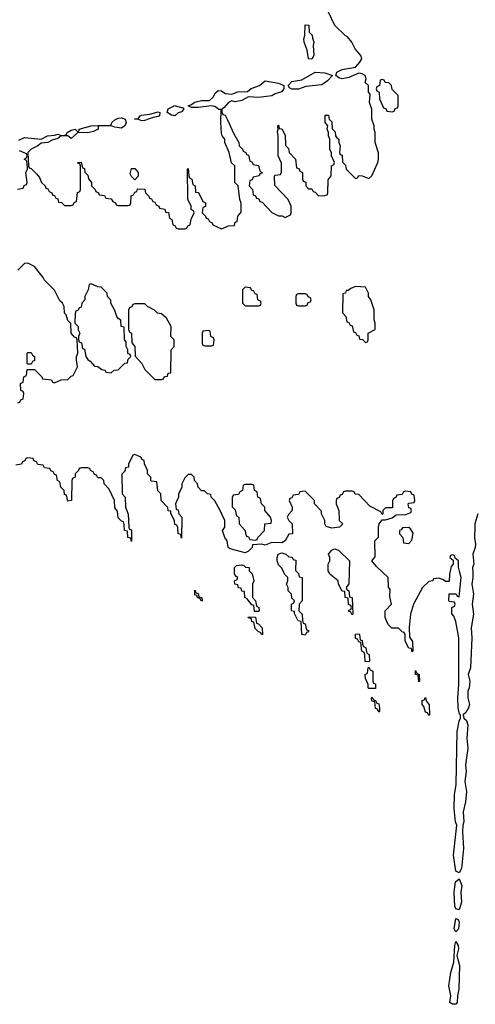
# Model space of a CAD drawing. Header units: inches. Extents: x 2777885 to 2884230, y 684484 to 829189.
# Tile 71 of 239: x 2839062 to 2841787, y 757419 to 763304. Entities that reach past the tile are written whole.
import ezdxf

# ---------------------------------------------------------------- set-up
doc = ezdxf.new("R2010")
doc.units = ezdxf.units.IN
doc.header["$MEASUREMENT"] = 0
for name, color, linetype in [('C8736', 7, 'Continuous'), ('C8745', 7, 'Continuous'), ('C8746', 7, 'Continuous')]:
    doc.layers.add(name, color=color, linetype=linetype)

msp = doc.modelspace()

# ---------------------------------------------------------------- linework, layer by layer
at = {"layer": 'C8736', "color": 6}
for points in [[(2840000, 762738), (2839990, 762729.3), (2839970, 762733.2), (2839944, 762750), (2839950, 762771), (2839989.6, 762790.4), (2840000, 762787.7)], [(2839057, 762583), (2839090, 762600.5), (2839190, 762590.6), (2839228, 762610), (2839270, 762613), (2839290, 762620.7), (2839310, 762611.3), (2839328, 762612), (2839342, 762618), (2839346, 762630), (2839370, 762644), (2839394, 762650), (2839410, 762634), (2839418, 762642), (2839418, 762650), (2839489.8, 762670.2), (2839608, 762672), (2839612.3, 762690), (2839630, 762705.5), (2839650, 762716.4), (2839670, 762718.4), (2839692, 762710), (2839698, 762690), (2839690.7, 762670), (2839670, 762655.6), (2839630, 762661.6), (2839610, 762669.5), (2839531.3, 762668.7), (2839530.7, 762650), (2839504.1, 762635.9), (2839470, 762627.8), (2839410.5, 762629.5), (2839370, 762593.2), (2839350, 762609.4), (2839310, 762609.3), (2839290, 762594), (2839255.6, 762584.4), (2839231, 762570), (2839190, 762565.2), (2839171, 762550), (2839131, 762530), (2839111, 762510), (2839114, 762430), (2839118, 762418), (2839130, 762414), (2839162, 762382), (2839179.8, 762359.8), (2839191.6, 762331.6), (2839214, 762310), (2839218, 762298), (2839230, 762294), (2839238, 762278), (2839254, 762270), (2839258, 762258), (2839270, 762254), (2839278, 762238), (2839290, 762234), (2839294, 762214), (2839311.6, 762211.6), (2839330, 762194), (2839370, 762194), (2839382, 762198), (2839388, 762212), (2839402, 762218), (2839408.4, 762271.6), (2839422, 762278), (2839426, 762290), (2839426, 762430), (2839422, 762442), (2839410, 762446), (2839409.4, 762450.6), (2839430, 762452), (2839438, 762418), (2839450, 762414), (2839452, 762392), (2839470, 762374), (2839472.7, 762352.7), (2839492, 762330), (2839492, 762310), (2839514, 762290), (2839518, 762278), (2839534, 762270), (2839538, 762258), (2839570, 762254), (2839578, 762238), (2839610, 762234), (2839618, 762218), (2839634, 762210), (2839638, 762198), (2839650, 762194), (2839710, 762194), (2839722, 762198), (2839726, 762210), (2839728.4, 762251.6), (2839742, 762258), (2839750, 762274), (2839762, 762278), (2839767.3, 762292.7), (2839810, 762292), (2839814, 762270), (2839834, 762250), (2839838, 762238), (2839850, 762234), (2839858, 762218), (2839870, 762214), (2839878, 762198), (2839894, 762190), (2839898, 762178), (2839930, 762172), (2839934, 762154), (2839951.1, 762151.1), (2839958, 762118), (2839972, 762110), (2839978, 762078), (2839990, 762074), (2839998, 762058), (2840000, 762057.3)], [(2839048.7, 762291.3), (2839082, 762298), (2839088, 762312), (2839102, 762318), (2839106, 762330), (2839098, 762390), (2839108, 762410), (2839107.3, 762447.3), (2839102, 762462), (2839089, 762470), (2839102, 762478), (2839106, 762490), (2839102, 762502), (2839060.7, 762520.7)], [(2839050, 761014), (2839062, 761018), (2839068, 761032), (2839082, 761038), (2839086, 761070), (2839082, 761082), (2839068.4, 761088.4), (2839066, 761130), (2839082, 761138), (2839086, 761170), (2839102, 761178), (2839107.3, 761212.7), (2839150, 761214), (2839194, 761170), (2839198, 761158), (2839251.6, 761151.6), (2839258, 761138), (2839270, 761134), (2839310, 761152), (2839350, 761154), (2839370, 761174), (2839382, 761178), (2839408, 761230), (2839402, 761270), (2839402, 761290), (2839408.7, 761310), (2839406, 761390), (2839402, 761402), (2839390, 761406), (2839369.4, 761429.4), (2839367.3, 761487.3), (2839350, 761506), (2839339, 761539), (2839329.3, 761549.3), (2839328, 761590), (2839318, 761610), (2839302.7, 761622.7), (2839270, 761688), (2839210, 761748), (2839203.1, 761763.1), (2839150, 761828), (2839110, 761848), (2839090, 761846), (2839050, 761806)], [(2840000, 760282.7), (2839990, 760286), (2839988.7, 760308.7), (2839966, 760354), (2839966, 760366), (2839950, 760368), (2839948, 760388), (2839908, 760430), (2839906, 760470), (2839888.4, 760488.4), (2839882, 760542), (2839850, 760546), (2839846, 760550), (2839846, 760570), (2839826, 760590), (2839826, 760610), (2839808, 760650), (2839806, 760670), (2839795.3, 760675.3), (2839786, 760690), (2839750, 760706), (2839738, 760702), (2839712.7, 760647.3), (2839712, 760630), (2839694, 760626), (2839690, 760606), (2839672.7, 760587.3), (2839674, 760470), (2839692, 760450), (2839694, 760390), (2839711.6, 760348.4), (2839714, 760270), (2839718, 760258), (2839730, 760254), (2839730.9, 760250.9), (2839730, 760186), (2839726, 760206), (2839708.7, 760210), (2839706, 760246), (2839688.7, 760250), (2839687.3, 760287.3), (2839682, 760302), (2839670, 760306), (2839650, 760326), (2839647.3, 760367.3), (2839630, 760386), (2839628, 760430), (2839598, 760498), (2839568, 760530), (2839566, 760550), (2839550, 760566), (2839530, 760566), (2839522, 760582), (2839510, 760586), (2839502, 760602), (2839486, 760610), (2839482, 760622), (2839470, 760626), (2839430, 760626), (2839418, 760622), (2839414, 760610), (2839394, 760590), (2839394, 760570), (2839378, 760562), (2839374, 760550), (2839371.3, 760430), (2839350, 760426), (2839342, 760462), (2839330, 760466), (2839328, 760490), (2839308, 760510), (2839302, 760542), (2839288, 760550), (2839282, 760582), (2839270, 760586), (2839262, 760602), (2839247.3, 760607.3), (2839242, 760622), (2839210, 760626), (2839202, 760642), (2839170, 760646), (2839162, 760662), (2839147.3, 760667.3), (2839142, 760682), (2839110, 760686), (2839098, 760682), (2839092.7, 760667.3), (2839078, 760662), (2839072.7, 760647.3), (2839038, 760642)], [(2840000, 760423.3), (2839994, 760410), (2839998, 760378), (2840000, 760377.3)]]:
    msp.add_lwpolyline(points, dxfattribs=at)
for points in [[(2839790, 762699.3), (2839770, 762709.2), (2839748.7, 762710), (2839770, 762711), (2839782.7, 762730), (2839790, 762733.1), (2839840.9, 762739.1), (2839890, 762753.7), (2839901, 762750), (2839897.3, 762730), (2839890, 762724.5), (2839859.8, 762720.2), (2839830, 762709.5), (2839810, 762700.7)], [(2839750, 762346), (2839730, 762366), (2839723.1, 762383.1), (2839730, 762414), (2839750, 762414), (2839771.3, 762390), (2839771.3, 762368.7)], [(2839490, 761726), (2839478, 761722), (2839472, 761690), (2839452, 761650), (2839452, 761630), (2839434, 761610), (2839430, 761586), (2839418, 761582), (2839412, 761568), (2839398, 761562), (2839392.7, 761547.3), (2839392, 761490), (2839411.3, 761470), (2839412, 761450), (2839422, 761430), (2839414, 761410), (2839414, 761390), (2839418, 761378), (2839431.6, 761371.6), (2839438, 761338), (2839450, 761334), (2839458, 761290), (2839470, 761272), (2839483.6, 761263.6), (2839510, 761234), (2839530, 761232), (2839552.7, 761212.7), (2839574, 761210), (2839578, 761198), (2839610, 761194), (2839626, 761210), (2839650, 761212), (2839690, 761252), (2839706, 761254), (2839710, 761274), (2839726, 761290), (2839722, 761302), (2839708.9, 761308.9), (2839708, 761330), (2839698, 761350), (2839698, 761378), (2839688.7, 761390), (2839686, 761466), (2839668.7, 761470), (2839667.3, 761507.3), (2839650, 761518), (2839642, 761530), (2839630, 761566), (2839608, 761610), (2839607.3, 761627.3), (2839588, 761650), (2839586, 761670), (2839550, 761706), (2839530, 761708)], [(2839810, 761606), (2839750, 761606), (2839738, 761602), (2839732, 761588), (2839718, 761582), (2839712.7, 761567.3), (2839712.7, 761452.7), (2839718, 761438), (2839731.1, 761431.1), (2839732.7, 761372.7), (2839751.3, 761350), (2839752.7, 761292.7), (2839792, 761250), (2839810, 761214), (2839870, 761154), (2839910, 761154), (2839922, 761158), (2839928.4, 761171.6), (2839946, 761174), (2839950, 761192), (2839966, 761194), (2839968, 761330), (2839986, 761350), (2839986, 761390), (2839966, 761410), (2839968, 761470), (2839940.4, 761520.4), (2839910, 761546), (2839886, 761550), (2839868.4, 761568.4), (2839826, 761590)], [(2839110, 761246), (2839106, 761250), (2839106, 761310), (2839110, 761314), (2839130, 761314), (2839138, 761298), (2839151.1, 761291.1), (2839150, 761266), (2839138, 761262), (2839130, 761246)]]:
    msp.add_lwpolyline(points, close=True, dxfattribs=at)
at = {"layer": 'C8745', "color": 6}
for points in [[(2840443.6, 760000), (2840451.6, 759991.6), (2840462, 759950), (2840454, 759930), (2840454, 759850), (2840472, 759830), (2840478, 759798), (2840492, 759790), (2840494, 759770), (2840490, 759766), (2840467.3, 759767.3), (2840462, 759802), (2840450, 759806), (2840422, 759842), (2840409, 759850), (2840406, 759886), (2840390, 759888), (2840386, 759906), (2840370, 759908), (2840366, 759926), (2840348, 759930), (2840346, 759950), (2840362, 759958), (2840366, 759970), (2840356.4, 759976.4), (2840347.3, 759992.7), (2840347.1, 760000)], [(2840724.4, 760000), (2840730, 759994), (2840734, 759974), (2840752, 759970), (2840751.3, 759830), (2840734, 759810), (2840732, 759770), (2840752, 759750), (2840752.7, 759712.7), (2840758, 759698), (2840770, 759694), (2840778, 759658), (2840790, 759654), (2840790, 759646), (2840778, 759642), (2840770, 759626), (2840749, 759630), (2840746, 759706), (2840728, 759710), (2840706, 759754), (2840706, 759766), (2840688.7, 759770), (2840688, 759810), (2840702, 759818), (2840706, 759830), (2840690, 759846), (2840688, 759870), (2840668.7, 759890), (2840668, 759910), (2840658, 759930), (2840666, 759950), (2840666, 759970), (2840648.4, 759988.4), (2840642.7, 760000)], [(2841032.8, 760000), (2841031.6, 759931.6), (2841014, 759910), (2841018, 759898), (2841031.1, 759891.1), (2841034, 759854), (2841051.3, 759850), (2841054, 759750), (2841050, 759746), (2841042, 759762), (2841028.9, 759768.9), (2841030, 759774), (2841042, 759778), (2841046, 759790), (2841042, 759802), (2841028.9, 759808.9), (2841026, 759846), (2841009, 759850), (2841006, 759886), (2840990, 759888), (2840968, 759930), (2840966, 759950), (2840918, 759990), (2840913, 760000)], [(2841634.5, 760000), (2841632, 759990), (2841630, 759946), (2841610, 759946), (2841596.4, 759956.4), (2841570, 759966), (2841538, 759962), (2841534, 759950), (2841510, 759946), (2841472, 759910), (2841418, 759810), (2841398.8, 759750), (2841391.3, 759671.3), (2841392.7, 759612.7), (2841411.6, 759588.4), (2841414, 759530), (2841410, 759526), (2841406, 759546), (2841390, 759548), (2841368, 759590), (2841367.3, 759627.3), (2841362, 759642), (2841350, 759646), (2841327.3, 759667.3), (2841288, 759668), (2841267.3, 759687.3), (2841260.4, 759700.4), (2841248.7, 759730), (2841248.7, 759771.3), (2841286, 759810), (2841276.4, 759856.4), (2841278, 759898), (2841267.3, 759912.7), (2841266, 759970), (2841234.6, 760000)], [(2841772.1, 760000), (2841773, 759970), (2841766, 759930), (2841776.9, 759870), (2841767.7, 759810), (2841776.9, 759750), (2841762.3, 759670), (2841766.4, 759610), (2841758, 759430), (2841744.9, 759390), (2841755.5, 759350), (2841750.3, 759310), (2841742.6, 759290), (2841742.7, 759250), (2841752.3, 759210), (2841747.6, 759190), (2841730, 759163.7), (2841714, 759150), (2841718.8, 759130), (2841735.3, 759115.3), (2841742.8, 759090), (2841736.3, 759010), (2841741.8, 758950), (2841729.1, 758850), (2841733.1, 758810), (2841725.2, 758750), (2841733.9, 758690), (2841728.2, 758630), (2841715.2, 758570), (2841719.7, 758510), (2841713.6, 758490), (2841711.1, 758450), (2841717, 758350), (2841704.6, 758230), (2841690, 758205.2), (2841670, 758215.3), (2841657.2, 758310), (2841677.6, 758490), (2841669.7, 758510), (2841661.6, 758590), (2841663.7, 758670), (2841673.7, 758733.7), (2841679.7, 759050), (2841690, 759112), (2841699, 759130), (2841698, 759150), (2841693.2, 759153.2), (2841684.5, 759190), (2841682, 759250), (2841689.2, 759330), (2841689.1, 759609.1), (2841670, 759706), (2841658, 759738), (2841647.3, 759752.7), (2841646, 759790), (2841662, 759798), (2841666, 759810), (2841662, 759822), (2841630, 759826), (2841628, 759830), (2841630, 759872), (2841672, 759872), (2841678, 759858), (2841690, 759854), (2841702.7, 759970), (2841695.3, 760000)]]:
    msp.add_lwpolyline(points, dxfattribs=at)
for points in [[(2840150, 759828), (2840142, 759842), (2840126, 759850), (2840122, 759862), (2840110, 759866), (2840110, 759894), (2840118, 759878), (2840130, 759874), (2840134, 759854), (2840152, 759850), (2840154, 759830)], [(2840510, 759628), (2840502, 759642), (2840490, 759646), (2840470, 759666), (2840462, 759702), (2840450, 759706), (2840446, 759726), (2840434, 759726), (2840428, 759730), (2840430, 759734), (2840472, 759732), (2840478, 759698), (2840490, 759694), (2840512, 759670), (2840514, 759630)], [(2841150, 759466), (2841128.4, 759468.4), (2841127.3, 759507.3), (2841122, 759522), (2841108.9, 759528.9), (2841102, 759582), (2841090, 759586), (2841082, 759602), (2841070, 759606), (2841070, 759632), (2841090, 759634), (2841094, 759630), (2841098, 759598), (2841110, 759594), (2841112, 759572), (2841118, 759558), (2841132, 759550), (2841138, 759518), (2841152, 759510), (2841154, 759470)], [(2841150, 759306), (2841146, 759310), (2841146, 759330), (2841130, 759366), (2841128.7, 759390), (2841142, 759398), (2841146, 759430), (2841150, 759434), (2841158, 759418), (2841174, 759410), (2841174, 759350), (2841178, 759338), (2841190, 759334), (2841190, 759306)], [(2841450, 759346), (2841446, 759386), (2841428.7, 759390), (2841430, 759414), (2841438, 759398), (2841452, 759390), (2841454, 759350)], [(2841210, 759166), (2841202, 759182), (2841190, 759186), (2841186, 759226), (2841168, 759230), (2841166, 759250), (2841170, 759254), (2841178, 759238), (2841190, 759234), (2841198, 759218), (2841210, 759214), (2841214, 759190), (2841214, 759170)], [(2841510, 759146), (2841502, 759162), (2841490, 759166), (2841479, 759199), (2841469, 759210), (2841470, 759234), (2841482, 759238), (2841490, 759252), (2841492.7, 759232.7), (2841512, 759208), (2841514, 759150)], [(2841690, 757982.7), (2841670, 757988.7), (2841664.8, 758004.8), (2841661.5, 758090), (2841669.8, 758150.2), (2841690, 758168.2), (2841707.7, 758130), (2841701.3, 758090), (2841705.2, 758030)], [(2841670, 757852.3), (2841661.7, 757870), (2841670, 757931.3), (2841685.4, 757925.4), (2841690.2, 757910), (2841687.7, 757870)], [(2841650, 757418.9), (2841634, 757430), (2841641.7, 757470), (2841629.7, 757530), (2841641, 757610), (2841659.7, 757670), (2841664.4, 757770), (2841670, 757794), (2841684, 757770), (2841687.3, 757750), (2841676.4, 757710), (2841691.9, 757650), (2841688.4, 757510), (2841680.7, 757470), (2841679.1, 757430), (2841670, 757419.7)]]:
    msp.add_lwpolyline(points, close=True, dxfattribs=at)
at = {"layer": 'C8746', "color": 6}
for points in [[(2840000, 762057.3), (2840010, 762054), (2840050, 762054), (2840062, 762058), (2840067.3, 762072.7), (2840082, 762078), (2840088.4, 762111.6), (2840106, 762150), (2840102, 762162), (2840088, 762170), (2840088, 762190), (2840068.4, 762231.6), (2840066, 762410), (2840070, 762414), (2840074, 762370), (2840078, 762358), (2840092, 762350), (2840098, 762318), (2840112, 762310), (2840114, 762274), (2840131.1, 762271.1), (2840158, 762218), (2840174, 762210), (2840172.7, 762187.3), (2840158, 762182), (2840154, 762150), (2840174, 762130), (2840178, 762118), (2840190, 762114), (2840198, 762098), (2840214, 762090), (2840218, 762078), (2840270, 762054), (2840310, 762072), (2840346, 762074), (2840350, 762094), (2840362, 762098), (2840366, 762130), (2840387.3, 762152.7), (2840387.3, 762207.3), (2840378, 762230), (2840368, 762310), (2840348.7, 762330), (2840348, 762430), (2840329.3, 762449.3), (2840314, 762510), (2840289.2, 762570), (2840288.7, 762590), (2840274, 762610), (2840270, 762626), (2840265.2, 762690), (2840267.3, 762767.3), (2840252.7, 762767.3), (2840230, 762784.5), (2840210, 762789.6), (2840130, 762778.4), (2840090, 762779), (2840068.7, 762790), (2840085.1, 762794.9), (2840110, 762811.8), (2840150, 762820.3), (2840198, 762822), (2840219.2, 762840.8), (2840233.8, 762866.2), (2840250, 762881), (2840270, 762878.8), (2840290, 762863), (2840330, 762859.1), (2840367, 762873), (2840425.4, 762874.6), (2840447.4, 762892.6), (2840496, 762910), (2840530, 762938), (2840610, 762925.5), (2840641, 762910), (2840642.8, 762890), (2840627.5, 762872.5), (2840590, 762861.2), (2840570, 762848.7), (2840490, 762839.1), (2840430, 762842.7), (2840390, 762820.5), (2840350, 762812.3), (2840330, 762819.3), (2840310, 762809.4), (2840283, 762777), (2840271.3, 762770), (2840272, 762752), (2840278, 762738), (2840290, 762734), (2840305.4, 762705.4), (2840342, 762622), (2840372, 762570), (2840374, 762550), (2840394, 762530), (2840398, 762518), (2840414, 762510), (2840418, 762498), (2840430, 762494), (2840438, 762458), (2840450, 762454), (2840458, 762438), (2840490, 762432), (2840498, 762398), (2840511.6, 762391.6), (2840510, 762386), (2840498, 762382), (2840494, 762370), (2840458, 762362), (2840452.7, 762347.3), (2840438, 762342), (2840434, 762310), (2840454, 762290), (2840458, 762258), (2840472, 762252), (2840478, 762238), (2840492.7, 762232.7), (2840498, 762218), (2840512.7, 762212.7), (2840570, 762152), (2840610, 762132), (2840631.6, 762131.6), (2840650, 762122), (2840682, 762138), (2840686, 762150), (2840686, 762190), (2840668, 762230), (2840587.3, 762312.7), (2840586, 762370), (2840590, 762374), (2840622, 762378), (2840627.3, 762392.7), (2840627.3, 762447.3), (2840608, 762490), (2840609, 762610), (2840604, 762636), (2840608, 762648), (2840606, 762670), (2840610, 762674), (2840614, 762654), (2840630, 762652), (2840650, 762614), (2840652.7, 762552.7), (2840670, 762534), (2840674, 762510), (2840712, 762470), (2840718, 762418), (2840732.7, 762412.7), (2840738, 762398), (2840754, 762390), (2840754, 762350), (2840758, 762338), (2840772.7, 762332.7), (2840774, 762310), (2840790, 762294), (2840810, 762294), (2840818, 762278), (2840830, 762274), (2840850, 762252), (2840887.3, 762252.7), (2840902, 762258), (2840906, 762270), (2840907.3, 762347.3), (2840926, 762370), (2840928, 762430), (2840942, 762438), (2840946, 762450), (2840928, 762490), (2840927.3, 762507.3), (2840918, 762530), (2840918, 762590), (2840908.9, 762608.9), (2840908.7, 762630), (2840902, 762650), (2840906, 762670), (2840888.7, 762690), (2840890, 762734), (2840910, 762734), (2840914, 762710), (2840930, 762694), (2840932, 762652), (2840950, 762634), (2840951.3, 762610), (2840958, 762598), (2840971, 762590), (2840971.3, 762570), (2840978, 762550), (2840974, 762510), (2840978, 762498), (2840990, 762494), (2840992.7, 762452.7), (2841010, 762434), (2841014, 762410), (2841070, 762354), (2841082, 762358), (2841090, 762372), (2841110, 762371.3), (2841150, 762354), (2841168.7, 762371.3), (2841204, 762450), (2841209, 762470), (2841208.9, 762508.9), (2841188.7, 762570), (2841188.7, 762630), (2841182, 762650), (2841182, 762670), (2841168.7, 762710), (2841168.4, 762768.4), (2841155.3, 762810), (2841158, 762858), (2841148.7, 762871.3), (2841148, 762910), (2841129.4, 762929.4), (2841135.3, 762950), (2841129, 762970), (2841110, 762979.5), (2841090, 762983.7), (2841030, 762958.7), (2840990, 762949.6), (2840970, 762956), (2840953.2, 762970), (2840959.3, 762990), (2840990, 763006.7), (2841070, 763020.7), (2841097.2, 763050), (2841109, 763070), (2841102, 763090), (2841069.6, 763129.6), (2841049.3, 763169.3), (2841022, 763202), (2841008, 763210), (2840948, 763270), (2840908.4, 763348.4)], [(2840000, 762787.7), (2840038, 762778), (2840042.8, 762770), (2840030, 762754), (2840010, 762746.6), (2840000, 762738)], [(2841234.6, 760000), (2841196.4, 760036.4), (2841169, 760070), (2841187.3, 760092.7), (2841186, 760190), (2841208, 760212), (2841208.7, 760270), (2841213.2, 760290), (2841230, 760314), (2841250, 760314), (2841290, 760326.8), (2841314.6, 760345.4), (2841372.7, 760347.3), (2841402, 760358), (2841406, 760370), (2841402, 760382), (2841390, 760386), (2841386, 760410), (2841390, 760414), (2841422, 760418), (2841426, 760430), (2841422, 760462), (2841407.3, 760467.3), (2841402, 760482), (2841370, 760486), (2841358, 760482), (2841350, 760466), (2841318, 760462), (2841312, 760448), (2841298, 760442), (2841292.7, 760427.3), (2841292.7, 760387.3), (2841250, 760386), (2841234, 760370), (2841234, 760350), (2841230, 760346), (2841222, 760362), (2841156.4, 760396.4), (2841090, 760466), (2841068.4, 760468.4), (2841062, 760482), (2841050, 760486), (2841010, 760486), (2840998, 760482), (2840990, 760466), (2840978, 760462), (2840972.7, 760447.3), (2840958, 760442), (2840954, 760430), (2840954, 760410), (2840971.3, 760370), (2840972, 760310), (2840994, 760290), (2840974, 760270), (2840930, 760265.2), (2840895.3, 760275.3), (2840888, 760290), (2840888, 760310), (2840868, 760350), (2840867.3, 760367.3), (2840826, 760410), (2840826, 760430), (2840770, 760486), (2840738, 760482), (2840730, 760466), (2840698, 760462), (2840690, 760446), (2840678, 760442), (2840674, 760430), (2840691.3, 760390), (2840692, 760370), (2840670, 760346), (2840662, 760330), (2840672, 760310), (2840690.8, 760290.8), (2840694, 760230), (2840671.6, 760228.4), (2840650.7, 760189.3), (2840630, 760177.2), (2840570, 760179), (2840530, 760164), (2840510, 760169), (2840454, 760166), (2840452, 760150), (2840430, 760128), (2840410, 760118), (2840321.2, 760141.2), (2840308.4, 760148.4), (2840302, 760190), (2840288.7, 760210), (2840275.3, 760250), (2840288, 760270), (2840288, 760310), (2840262, 760370), (2840230, 760428), (2840208, 760450), (2840206, 760466), (2840186, 760470), (2840167.3, 760487.3), (2840150, 760488), (2840128.9, 760508.9), (2840126, 760530), (2840108, 760550), (2840106, 760570), (2840090, 760586), (2840070, 760586), (2840050, 760566), (2840032, 760530), (2840031.6, 760508.4), (2840012, 760470), (2840012, 760450), (2840000, 760423.3)], [(2840000, 760377.3), (2840010, 760374), (2840014, 760350), (2840032, 760330), (2840030, 760206), (2840026, 760226), (2840009, 760230), (2840008, 760268), (2840002, 760282), (2840000, 760282.7)], [(2841802, 760350), (2841785.4, 760290), (2841784.2, 760270), (2841782.9, 760210), (2841788.4, 760170), (2841786.2, 760150), (2841772.2, 760110), (2841777.8, 760050), (2841771.1, 760028.9), (2841772.1, 760000)], [(2840642.7, 760000), (2840630, 760026), (2840610, 760046), (2840602, 760070), (2840602, 760090), (2840608.7, 760110), (2840630, 760118), (2840654, 760110), (2840672.7, 760092.7), (2840691.6, 760091.6), (2840698, 760078), (2840714, 760074), (2840712.7, 760012.7), (2840724.4, 760000)], [(2840913, 760000), (2840908, 760010), (2840908, 760050), (2840918, 760070), (2840918, 760090), (2840908.7, 760110), (2840930, 760134), (2840940.4, 760139.6), (2840950, 760142), (2840970, 760132), (2841034, 760070), (2841032.8, 760000)], [(2841695.3, 760000), (2841687.3, 760032.7), (2841686, 760070), (2841666, 760086), (2841662, 760102), (2841650, 760106), (2841638, 760102), (2841634, 760090), (2841654, 760074), (2841654, 760050), (2841643.6, 760036.4), (2841634.5, 760000)], [(2840347.1, 760000), (2840346, 760030), (2840358, 760042), (2840390, 760044.7), (2840402, 760042), (2840412.7, 760032.7), (2840434, 760030), (2840434, 760010), (2840443.6, 760000)]]:
    msp.add_lwpolyline(points, dxfattribs=at)
for points in [[(2840810, 763068), (2840789.2, 763070), (2840782, 763122), (2840764, 763170), (2840762, 763190), (2840768, 763210), (2840770, 763274), (2840791.6, 763271.6), (2840794, 763230), (2840811.6, 763211.6), (2840812.7, 763192.7), (2840822, 763170), (2840818, 763150), (2840822, 763090)], [(2840689.5, 762889.5), (2840676.5, 762896.5), (2840668, 762910), (2840690, 762934.9), (2840750, 762944.9), (2840830, 762991.3), (2840887.3, 762987.3), (2840934, 762970), (2840902.3, 762937.7), (2840870, 762914.7), (2840774.4, 762905.6), (2840730, 762889.6)], [(2841230, 762946), (2841218, 762942), (2841214, 762910), (2841198, 762902), (2841194, 762890), (2841198, 762878), (2841211.6, 762871.6), (2841214, 762830), (2841238, 762778), (2841252.7, 762772.7), (2841258, 762758), (2841290, 762754), (2841302, 762758), (2841307.3, 762772.7), (2841322, 762778), (2841326, 762790), (2841326, 762850), (2841290, 762886), (2841286, 762910), (2841270, 762926), (2841248, 762928), (2841242, 762942)], [(2840410, 761706), (2840394, 761690), (2840394, 761610), (2840410, 761594), (2840490, 761594), (2840502, 761598), (2840506, 761610), (2840502, 761622), (2840486, 761630), (2840482, 761662), (2840470, 761666), (2840462, 761682), (2840448, 761688), (2840442, 761702)], [(2841070, 761708.7), (2841042, 761698), (2841026, 761686), (2841014, 761686), (2841011.1, 761668.9), (2840994, 761666), (2840992.7, 761552.7), (2841012, 761530), (2841018, 761498), (2841030, 761494), (2841038, 761478), (2841050, 761474), (2841058, 761438), (2841070, 761434), (2841078, 761418), (2841090, 761414), (2841094, 761394), (2841112, 761392), (2841130, 761374), (2841142, 761378), (2841146, 761390), (2841146, 761430), (2841188, 761452), (2841188.7, 761490), (2841182, 761510), (2841182, 761570), (2841162, 761630), (2841149, 761649), (2841148, 761670), (2841130, 761706)], [(2840770, 761666), (2840730, 761666), (2840718, 761662), (2840714, 761650), (2840714, 761610), (2840718, 761598), (2840730, 761594), (2840770, 761594), (2840782, 761598), (2840787.3, 761612.7), (2840802, 761618), (2840806, 761630), (2840802, 761642), (2840787.3, 761647.3), (2840782, 761662)], [(2840190, 761446), (2840158, 761442), (2840154, 761430), (2840154, 761370), (2840158, 761358), (2840170, 761354), (2840210, 761354), (2840222, 761358), (2840226, 761390), (2840222, 761402), (2840206, 761410), (2840202, 761442)], [(2840450, 760526), (2840410, 760526), (2840398, 760522), (2840394, 760490), (2840378, 760482), (2840370, 760466), (2840338, 760462), (2840332.7, 760447.3), (2840332.7, 760392.7), (2840350, 760374), (2840358, 760338), (2840372, 760330), (2840374, 760290), (2840411.3, 760250), (2840412, 760232), (2840418, 760218), (2840430, 760214), (2840438, 760198), (2840470, 760194), (2840482, 760198), (2840486, 760210), (2840526, 760250), (2840528, 760290), (2840566, 760294), (2840568, 760310), (2840562, 760330), (2840529, 760370), (2840528, 760390), (2840508, 760410), (2840502, 760442), (2840486, 760450), (2840482, 760482), (2840466, 760490), (2840462, 760522)], [(2841390, 760268), (2841352.7, 760267.3), (2841344.7, 760255.3), (2841334, 760250), (2841334, 760230), (2841354, 760210), (2841358, 760178), (2841390, 760174), (2841407.3, 760192.7), (2841415.3, 760235.3), (2841400.4, 760260.4)]]:
    msp.add_lwpolyline(points, close=True, dxfattribs=at)

doc.saveas('drawing.dxf')
